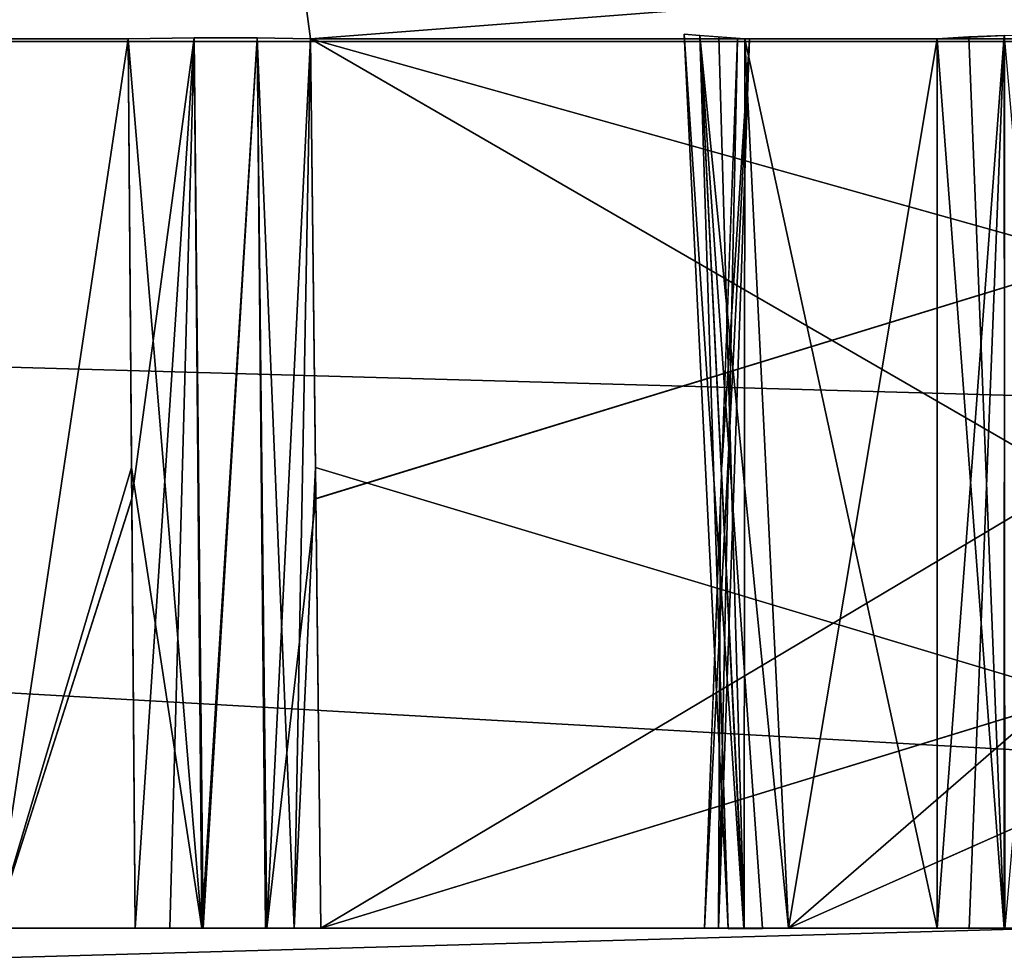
# Model space of a CAD drawing. Header units: millimetres. Extents: x -141 to 250, y -45 to 55.
# Tile 36 of 170: x -50.68 to -45.91, y 16.92 to 21.44. Entities that reach past the tile are written whole.
import ezdxf

# ---------------------------------------------------------------- set-up
doc = ezdxf.new("R2010")
doc.units = ezdxf.units.MM
doc.header["$LTSCALE"] = 52.148148
for name, color, linetype in [('147', 7, 'CONTINUOUS'), ('148', 7, 'CONTINUOUS'), ('149', 7, 'CONTINUOUS'), ('153', 7, 'CONTINUOUS'), ('164', 7, 'CONTINUOUS'), ('167', 7, 'CONTINUOUS'), ('297', 7, 'CONTINUOUS'), ('300', 7, 'CONTINUOUS'), ('362', 7, 'CONTINUOUS'), ('364', 7, 'CONTINUOUS'), ('365', 7, 'CONTINUOUS'), ('368', 7, 'CONTINUOUS'), ('369', 7, 'CONTINUOUS'), ('371', 7, 'CONTINUOUS'), ('379', 7, 'CONTINUOUS'), ('380', 7, 'CONTINUOUS'), ('382', 7, 'CONTINUOUS'), ('393', 7, 'CONTINUOUS'), ('395', 7, 'CONTINUOUS'), ('396', 7, 'CONTINUOUS'), ('637', 7, 'CONTINUOUS'), ('638', 7, 'CONTINUOUS'), ('640', 7, 'CONTINUOUS'), ('641', 7, 'CONTINUOUS'), ('649', 7, 'CONTINUOUS'), ('650', 7, 'CONTINUOUS'), ('662', 7, 'CONTINUOUS'), ('663', 7, 'CONTINUOUS'), ('736', 7, 'CONTINUOUS'), ('737', 7, 'CONTINUOUS'), ('745', 7, 'CONTINUOUS'), ('775', 7, 'CONTINUOUS')]:
    doc.layers.add(name, color=color, linetype=linetype)

msp = doc.modelspace()

# ---------------------------------------------------------------- linework, layer by layer
at = {"layer": '147', "linetype": 'Continuous'}
for points in [[(-140.0913, -0.4782, 141.0903), (139.7289, -0.4782, 141.0903), (-138.9997, 24.5218, 139.9988), (-140.0913, -0.4782, 141.0903)], [(-138.9997, 24.5218, 139.9988), (139.7289, -0.4782, 141.0903), (138.6374, 24.5218, 139.9988), (-138.9997, 24.5218, 139.9988)]]:
    msp.add_3dface(points, dxfattribs=at)
at = {"layer": '148', "linetype": 'Continuous'}
for points in [[(139.7289, -0.4782, -141.0903), (-140.0913, -0.4782, -141.0903), (138.6374, 24.5218, -139.9988), (139.7289, -0.4782, -141.0903)], [(138.6374, 24.5218, -139.9988), (-140.0913, -0.4782, -141.0903), (-138.9997, 24.5218, -139.9988), (138.6374, 24.5218, -139.9988)]]:
    msp.add_3dface(points, dxfattribs=at)
at = {"layer": '149', "linetype": 'Continuous'}
for points in [[(106.6, 21.3393, -123.2716), (-106.6, 21.3393, -123.2716), (106.6, 15.3131, -123.4294), (106.6, 21.3393, -123.2716)], [(-106.6, 21.3393, -123.2716), (106.6, 9.2869, -123.5872), (106.6, 15.3131, -123.4294), (-106.6, 21.3393, -123.2716)], [(-106.6, 15.3214, -123.4292), (106.6, 9.2869, -123.5872), (-106.6, 21.3393, -123.2716), (-106.6, 15.3214, -123.4292)]]:
    msp.add_3dface(points, dxfattribs=at)
at = {"layer": '153', "linetype": 'Continuous'}
for points in [[(-106.6, 9.2869, 123.5872), (-106.6, 15.3218, 123.4292), (106.6, 21.3393, 123.2716), (-106.6, 9.2869, 123.5872)], [(106.6, 15.3218, 123.4292), (-106.6, 9.2869, 123.5872), (106.6, 21.3393, 123.2716), (106.6, 15.3218, 123.4292)], [(-106.6, 15.3218, 123.4292), (-106.6, 21.3393, 123.2716), (106.6, 21.3393, 123.2716), (-106.6, 15.3218, 123.4292)]]:
    msp.add_3dface(points, dxfattribs=at)
at = {"layer": '164', "linetype": 'Continuous'}
for points in [[(106.6, 21.3393, 123.2716), (-106.6, 21.3393, 123.2716), (-106.6, 21.9001, 123.1469), (106.6, 21.3393, 123.2716)], [(106.6, 21.9001, 123.1469), (106.6, 21.3393, 123.2716), (-106.6, 21.9001, 123.1469), (106.6, 21.9001, 123.1469)]]:
    msp.add_3dface(points, dxfattribs=at)
at = {"layer": '167', "linetype": 'Continuous'}
for points in [[(-106.6, 21.3393, -123.2716), (106.6, 21.3393, -123.2716), (106.6, 21.9011, -123.1464), (-106.6, 21.3393, -123.2716)], [(-106.6, 21.9001, -123.1469), (-106.6, 21.3393, -123.2716), (106.6, 21.9011, -123.1464), (-106.6, 21.9001, -123.1469)]]:
    msp.add_3dface(points, dxfattribs=at)
at = {"layer": '297', "linetype": 'Continuous'}
for points in [[(-50.1518, 21.3523, -74.1989), (-50.8001, 21.3523, -74.141), (-50.8, 17.0413, -74.2916), (-50.1518, 21.3523, -74.1989)], [(-50.8, 21.3523, -81.459), (-50.1518, 21.3523, -81.4011), (-50.8, 17.0413, -81.3084), (-50.8, 21.3523, -81.459)], [(-50.1518, 21.3523, -81.4011), (-50.1344, 19.1235, -81.3187), (-50.8, 17.0413, -81.3084), (-50.1518, 21.3523, -81.4011)], [(-50.1356, 19.2745, -74.2757), (-50.1518, 21.3523, -74.1989), (-50.8, 17.0413, -74.2916), (-50.1356, 19.2745, -74.2757)], [(-47.3584, 17.0413, -78.4813), (-47.141, 21.3523, -77.8001), (-47.2916, 17.0413, -77.8), (-47.3584, 17.0413, -78.4813)], [(-47.2754, 19.2823, -78.4643), (-47.141, 21.3523, -77.8001), (-47.3584, 17.0413, -78.4813), (-47.2754, 19.2823, -78.4643)], [(-47.141, 21.3523, -77.8001), (-47.1989, 21.3523, -77.1518), (-47.2916, 17.0413, -77.8), (-47.141, 21.3523, -77.8001)], [(-47.1989, 21.3523, -77.1518), (-47.2812, 19.124, -77.1344), (-47.2916, 17.0413, -77.8), (-47.1989, 21.3523, -77.1518)], [(-47.1989, 21.3523, -78.4482), (-47.141, 21.3523, -77.8001), (-47.2754, 19.2823, -78.4643), (-47.1989, 21.3523, -78.4482)], [(-50.1187, 17.0413, -74.3584), (-50.1356, 19.2745, -74.2757), (-50.8, 17.0413, -74.2916), (-50.1187, 17.0413, -74.3584)], [(-50.1344, 19.1235, -81.3187), (-50.1187, 17.0413, -81.2416), (-50.8, 17.0413, -81.3084), (-50.1344, 19.1235, -81.3187)], [(-47.2812, 19.124, -77.1344), (-47.3584, 17.0413, -77.1187), (-47.2916, 17.0413, -77.8), (-47.2812, 19.124, -77.1344)]]:
    msp.add_3dface(points, dxfattribs=at)
at = {"layer": '300', "linetype": 'Continuous'}
for points in [[(-50.1518, 21.3523, 81.4011), (-50.8001, 21.3523, 81.459), (-50.8, 17.0413, 81.3084), (-50.1518, 21.3523, 81.4011)], [(-50.1356, 19.2739, 81.3243), (-50.1518, 21.3523, 81.4011), (-50.8, 17.0413, 81.3084), (-50.1356, 19.2739, 81.3243)], [(-50.8, 21.3523, 74.141), (-50.1518, 21.3523, 74.1989), (-50.8, 17.0413, 74.2916), (-50.8, 21.3523, 74.141)], [(-50.1518, 21.3523, 74.1989), (-50.1344, 19.1224, 74.2813), (-50.8, 17.0413, 74.2916), (-50.1518, 21.3523, 74.1989)], [(-47.2754, 19.2821, 77.1357), (-47.141, 21.3523, 77.7999), (-47.3584, 17.0413, 77.1187), (-47.2754, 19.2821, 77.1357)], [(-47.3584, 17.0413, 77.1187), (-47.141, 21.3523, 77.7999), (-47.2916, 17.0413, 77.8), (-47.3584, 17.0413, 77.1187)], [(-47.1989, 21.3523, 78.4482), (-47.2811, 19.1263, 78.4655), (-47.2916, 17.0413, 77.8), (-47.1989, 21.3523, 78.4482)], [(-47.141, 21.3523, 77.7999), (-47.1989, 21.3523, 78.4482), (-47.2916, 17.0413, 77.8), (-47.141, 21.3523, 77.7999)], [(-47.1989, 21.3523, 77.1518), (-47.141, 21.3523, 77.7999), (-47.2754, 19.2821, 77.1357), (-47.1989, 21.3523, 77.1518)], [(-50.1187, 17.0413, 81.2416), (-50.1356, 19.2739, 81.3243), (-50.8, 17.0413, 81.3084), (-50.1187, 17.0413, 81.2416)], [(-50.1344, 19.1224, 74.2813), (-50.1187, 17.0413, 74.3584), (-50.8, 17.0413, 74.2916), (-50.1344, 19.1224, 74.2813)], [(-47.2811, 19.1263, 78.4655), (-47.3584, 17.0413, 78.4813), (-47.2916, 17.0413, 77.8), (-47.2811, 19.1263, 78.4655)]]:
    msp.add_3dface(points, dxfattribs=at)
at = {"layer": '362', "linetype": 'Continuous'}
for points in [[(-49.2681, 21.3523, -81.678), (-41.978, 21.3523, -88.9681), (-49.242, 19.1235, -81.594), (-49.2681, 21.3523, -81.678)], [(-49.242, 19.1235, -81.594), (-41.978, 21.3523, -88.9681), (-49.2179, 17.0413, -81.5153), (-49.242, 19.1235, -81.594)], [(-41.978, 21.3523, -88.9681), (-41.9001, 19.2838, -88.9439), (-49.2179, 17.0413, -81.5153), (-41.978, 21.3523, -88.9681)], [(-41.9001, 19.2838, -88.9439), (-41.8153, 17.0413, -88.9179), (-49.2179, 17.0413, -81.5153), (-41.9001, 19.2838, -88.9439)]]:
    msp.add_3dface(points, dxfattribs=at)
at = {"layer": '364', "linetype": 'Continuous'}
for points in [[(-47.1641, 21.3523, -97.2179), (-46.9512, 17.0413, -97.2179), (-41.978, 21.3523, -92.0319), (-47.1641, 21.3523, -97.2179)], [(-41.978, 21.3523, -92.0319), (-46.9512, 17.0413, -97.2179), (-41.9001, 19.2839, -92.0561), (-41.978, 21.3523, -92.0319)], [(-41.9001, 19.2839, -92.0561), (-46.9512, 17.0413, -97.2179), (-41.8153, 17.0413, -92.0821), (-41.9001, 19.2839, -92.0561)]]:
    msp.add_3dface(points, dxfattribs=at)
at = {"layer": '365', "linetype": 'Continuous'}
for points in [[(-47.1641, 21.3523, -98.6313), (-46.2313, 17.0413, -99.3512), (-46.9512, 17.0413, -98.6313), (-47.1641, 21.3523, -98.6313)], [(-46.2313, 21.3523, -99.5641), (-46.2313, 17.0413, -99.3512), (-47.1641, 21.3523, -98.6313), (-46.2313, 21.3523, -99.5641)]]:
    msp.add_3dface(points, dxfattribs=at)
at = {"layer": '368', "linetype": 'Continuous'}
for points in [[(-47.1641, 21.3523, -56.9687), (-46.9512, 17.0413, -56.9687), (-46.2313, 21.3523, -56.0359), (-47.1641, 21.3523, -56.9687)], [(-46.2313, 21.3523, -56.0359), (-46.9512, 17.0413, -56.9687), (-46.2313, 17.0413, -56.2488), (-46.2313, 21.3523, -56.0359)]]:
    msp.add_3dface(points, dxfattribs=at)
at = {"layer": '369', "linetype": 'Continuous'}
for points in [[(-47.1641, 21.3523, -58.3821), (-41.978, 21.3523, -63.5681), (-46.9512, 17.0413, -58.3821), (-47.1641, 21.3523, -58.3821)], [(-41.978, 21.3523, -63.5681), (-41.9001, 19.2849, -63.5439), (-46.9512, 17.0413, -58.3821), (-41.978, 21.3523, -63.5681)], [(-41.9001, 19.2849, -63.5439), (-41.8153, 17.0413, -63.5179), (-46.9512, 17.0413, -58.3821), (-41.9001, 19.2849, -63.5439)]]:
    msp.add_3dface(points, dxfattribs=at)
at = {"layer": '371', "linetype": 'Continuous'}
for points in [[(-41.978, 21.3523, -66.6319), (-49.2681, 21.3523, -73.922), (-41.9001, 19.2849, -66.6561), (-41.978, 21.3523, -66.6319)], [(-49.2681, 21.3523, -73.922), (-49.2438, 19.2745, -74.0003), (-41.8153, 17.0413, -66.6821), (-49.2681, 21.3523, -73.922)], [(-41.9001, 19.2849, -66.6561), (-49.2681, 21.3523, -73.922), (-41.8153, 17.0413, -66.6821), (-41.9001, 19.2849, -66.6561)], [(-49.2438, 19.2745, -74.0003), (-49.2179, 17.0413, -74.0847), (-41.8153, 17.0413, -66.6821), (-49.2438, 19.2745, -74.0003)]]:
    msp.add_3dface(points, dxfattribs=at)
at = {"layer": '379', "linetype": 'Continuous'}
for points in [[(-47.1641, 21.3523, 98.6313), (-46.9512, 17.0413, 98.6313), (-46.2313, 21.3523, 99.5641), (-47.1641, 21.3523, 98.6313)], [(-46.2313, 21.3523, 99.5641), (-46.9512, 17.0413, 98.6313), (-46.2313, 17.0413, 99.3512), (-46.2313, 21.3523, 99.5641)]]:
    msp.add_3dface(points, dxfattribs=at)
at = {"layer": '380', "linetype": 'Continuous'}
for points in [[(-47.1641, 21.3523, 97.2179), (-41.978, 21.3523, 92.0319), (-46.9512, 17.0413, 97.2179), (-47.1641, 21.3523, 97.2179)], [(-41.978, 21.3523, 92.0319), (-41.9001, 19.2851, 92.0561), (-46.9512, 17.0413, 97.2179), (-41.978, 21.3523, 92.0319)], [(-41.9001, 19.2851, 92.0561), (-41.8153, 17.0413, 92.0821), (-46.9512, 17.0413, 97.2179), (-41.9001, 19.2851, 92.0561)]]:
    msp.add_3dface(points, dxfattribs=at)
at = {"layer": '382', "linetype": 'Continuous'}
for points in [[(-41.978, 21.3523, 88.9681), (-49.2681, 21.3523, 81.678), (-41.9002, 19.2852, 88.9439), (-41.978, 21.3523, 88.9681)], [(-41.9002, 19.2852, 88.9439), (-49.2681, 21.3523, 81.678), (-41.8153, 17.0413, 88.9179), (-41.9002, 19.2852, 88.9439)], [(-49.2681, 21.3523, 81.678), (-49.2438, 19.2739, 81.5997), (-41.8153, 17.0413, 88.9179), (-49.2681, 21.3523, 81.678)], [(-49.2438, 19.2739, 81.5997), (-49.2179, 17.0413, 81.5153), (-41.8153, 17.0413, 88.9179), (-49.2438, 19.2739, 81.5997)]]:
    msp.add_3dface(points, dxfattribs=at)
at = {"layer": '393', "linetype": 'Continuous'}
for points in [[(-49.2681, 21.3523, 73.922), (-41.978, 21.3523, 66.6319), (-49.242, 19.1224, 74.006), (-49.2681, 21.3523, 73.922)], [(-49.242, 19.1224, 74.006), (-41.978, 21.3523, 66.6319), (-49.2179, 17.0413, 74.0847), (-49.242, 19.1224, 74.006)], [(-41.978, 21.3523, 66.6319), (-41.9001, 19.2849, 66.6561), (-49.2179, 17.0413, 74.0847), (-41.978, 21.3523, 66.6319)], [(-41.9001, 19.2849, 66.6561), (-41.8153, 17.0413, 66.6821), (-49.2179, 17.0413, 74.0847), (-41.9001, 19.2849, 66.6561)]]:
    msp.add_3dface(points, dxfattribs=at)
at = {"layer": '395', "linetype": 'Continuous'}
for points in [[(-47.1641, 21.3523, 58.3821), (-46.9512, 17.0413, 58.3821), (-41.978, 21.3523, 63.5681), (-47.1641, 21.3523, 58.3821)], [(-41.978, 21.3523, 63.5681), (-46.9512, 17.0413, 58.3821), (-41.9001, 19.2849, 63.5439), (-41.978, 21.3523, 63.5681)], [(-41.9001, 19.2849, 63.5439), (-46.9512, 17.0413, 58.3821), (-41.8153, 17.0413, 63.5179), (-41.9001, 19.2849, 63.5439)]]:
    msp.add_3dface(points, dxfattribs=at)
at = {"layer": '396', "linetype": 'Continuous'}
for points in [[(-47.1641, 21.3523, 56.9687), (-46.2313, 17.0413, 56.2488), (-46.9512, 17.0413, 56.9687), (-47.1641, 21.3523, 56.9687)], [(-46.2313, 21.3523, 56.0359), (-46.2313, 17.0413, 56.2488), (-47.1641, 21.3523, 56.9687), (-46.2313, 21.3523, 56.0359)]]:
    msp.add_3dface(points, dxfattribs=at)
at = {"layer": '637', "linetype": 'Continuous'}
for points in [[(-47.3814, 21.3684, -97.5418), (-47.458, 21.374, -97.9233), (-47.1689, 17.0386, -97.5449), (-47.3814, 21.3684, -97.5418)], [(-47.1689, 17.0386, -97.5449), (-47.458, 21.374, -97.9233), (-47.2438, 17.0377, -97.9263), (-47.1689, 17.0386, -97.5449)], [(-47.458, 21.374, -97.9233), (-47.3824, 21.3684, -98.305), (-47.2438, 17.0377, -97.9263), (-47.458, 21.374, -97.9233)], [(-47.3824, 21.3684, -98.305), (-47.2902, 21.3616, -98.4778), (-47.1676, 17.0386, -98.3075), (-47.3824, 21.3684, -98.305)], [(-47.2438, 17.0377, -97.9263), (-47.3824, 21.3684, -98.305), (-47.1676, 17.0386, -98.3075), (-47.2438, 17.0377, -97.9263)], [(-47.0773, 17.0397, -97.3723), (-47.3814, 21.3684, -97.5418), (-47.1689, 17.0386, -97.5449), (-47.0773, 17.0397, -97.3723)], [(-46.9512, 17.0413, -97.2179), (-47.1641, 21.3523, -97.2179), (-47.3814, 21.3684, -97.5418), (-46.9512, 17.0413, -97.2179)], [(-46.9512, 17.0413, -97.2179), (-47.3814, 21.3684, -97.5418), (-47.0773, 17.0397, -97.3723), (-46.9512, 17.0413, -97.2179)], [(-47.2902, 21.3616, -98.4778), (-47.1641, 21.3523, -98.6313), (-47.1676, 17.0386, -98.3075), (-47.2902, 21.3616, -98.4778)], [(-47.1641, 21.3523, -98.6313), (-46.9512, 17.0413, -98.6313), (-47.1676, 17.0386, -98.3075), (-47.1641, 21.3523, -98.6313)]]:
    msp.add_3dface(points, dxfattribs=at)
at = {"layer": '638', "linetype": 'Continuous'}
for points in [[(-46.2313, 17.0413, -99.3512), (-45.9074, 21.3684, -99.7814), (-46.0769, 17.0397, -99.4773), (-46.2313, 17.0413, -99.3512)], [(-46.2313, 17.0413, -99.3512), (-46.2313, 21.3523, -99.5641), (-45.9074, 21.3684, -99.7814), (-46.2313, 17.0413, -99.3512)], [(-46.0769, 17.0397, -99.4773), (-45.9074, 21.3684, -99.7814), (-45.9044, 17.0386, -99.5689), (-46.0769, 17.0397, -99.4773)], [(-45.9074, 21.3684, -99.7814), (-45.5259, 21.374, -99.858), (-45.9044, 17.0386, -99.5689), (-45.9074, 21.3684, -99.7814)]]:
    msp.add_3dface(points, dxfattribs=at)
at = {"layer": '640', "linetype": 'Continuous'}
for points in [[(-46.0778, 21.3616, -55.9098), (-46.2313, 21.3523, -56.0359), (-45.9075, 17.0386, -56.0324), (-46.0778, 21.3616, -55.9098)], [(-46.2313, 21.3523, -56.0359), (-46.2313, 17.0413, -56.2488), (-45.9075, 17.0386, -56.0324), (-46.2313, 21.3523, -56.0359)], [(-45.905, 21.3684, -55.8176), (-46.0778, 21.3616, -55.9098), (-45.9075, 17.0386, -56.0324), (-45.905, 21.3684, -55.8176)], [(-45.5263, 17.0377, -55.9562), (-45.905, 21.3684, -55.8176), (-45.9075, 17.0386, -56.0324), (-45.5263, 17.0377, -55.9562)]]:
    msp.add_3dface(points, dxfattribs=at)
at = {"layer": '641', "linetype": 'Continuous'}
for points in [[(-47.3814, 21.3684, -57.2926), (-47.458, 21.374, -57.6741), (-47.1689, 17.0386, -57.2956), (-47.3814, 21.3684, -57.2926)], [(-47.1689, 17.0386, -57.2956), (-47.458, 21.374, -57.6741), (-47.2438, 17.0377, -57.6771), (-47.1689, 17.0386, -57.2956)], [(-47.458, 21.374, -57.6741), (-47.3824, 21.3684, -58.0558), (-47.2438, 17.0377, -57.6771), (-47.458, 21.374, -57.6741)], [(-47.2438, 17.0377, -57.6771), (-47.3824, 21.3684, -58.0558), (-47.1676, 17.0386, -58.0582), (-47.2438, 17.0377, -57.6771)], [(-47.3824, 21.3684, -58.0558), (-47.2902, 21.3616, -58.2285), (-47.1676, 17.0386, -58.0582), (-47.3824, 21.3684, -58.0558)], [(-46.9512, 17.0413, -56.9687), (-47.3814, 21.3684, -57.2926), (-47.0773, 17.0397, -57.1231), (-46.9512, 17.0413, -56.9687)], [(-47.0773, 17.0397, -57.1231), (-47.3814, 21.3684, -57.2926), (-47.1689, 17.0386, -57.2956), (-47.0773, 17.0397, -57.1231)], [(-46.9512, 17.0413, -56.9687), (-47.1641, 21.3523, -56.9687), (-47.3814, 21.3684, -57.2926), (-46.9512, 17.0413, -56.9687)], [(-47.2902, 21.3616, -58.2285), (-47.1641, 21.3523, -58.3821), (-47.1676, 17.0386, -58.0582), (-47.2902, 21.3616, -58.2285)], [(-47.1641, 21.3523, -58.3821), (-46.9512, 17.0413, -58.3821), (-47.1676, 17.0386, -58.0582), (-47.1641, 21.3523, -58.3821)]]:
    msp.add_3dface(points, dxfattribs=at)
at = {"layer": '649', "linetype": 'Continuous'}
for points in [[(-46.0778, 21.3616, 99.6902), (-46.2313, 21.3523, 99.5641), (-45.9075, 17.0386, 99.5676), (-46.0778, 21.3616, 99.6902)], [(-46.2313, 21.3523, 99.5641), (-46.2313, 17.0413, 99.3512), (-45.9075, 17.0386, 99.5676), (-46.2313, 21.3523, 99.5641)], [(-45.905, 21.3684, 99.7824), (-46.0778, 21.3616, 99.6902), (-45.9075, 17.0386, 99.5676), (-45.905, 21.3684, 99.7824)], [(-45.5263, 17.0377, 99.6438), (-45.905, 21.3684, 99.7824), (-45.9075, 17.0386, 99.5676), (-45.5263, 17.0377, 99.6438)]]:
    msp.add_3dface(points, dxfattribs=at)
at = {"layer": '650', "linetype": 'Continuous'}
for points in [[(-47.3814, 21.3684, 98.3074), (-47.458, 21.374, 97.9259), (-47.1689, 17.0386, 98.3044), (-47.3814, 21.3684, 98.3074)], [(-47.1689, 17.0386, 98.3044), (-47.458, 21.374, 97.9259), (-47.2438, 17.0377, 97.9229), (-47.1689, 17.0386, 98.3044)], [(-47.458, 21.374, 97.9259), (-47.3824, 21.3684, 97.5442), (-47.2438, 17.0377, 97.9229), (-47.458, 21.374, 97.9259)], [(-47.2438, 17.0377, 97.9229), (-47.3824, 21.3684, 97.5442), (-47.1676, 17.0386, 97.5418), (-47.2438, 17.0377, 97.9229)], [(-47.3824, 21.3684, 97.5442), (-47.2902, 21.3616, 97.3715), (-47.1676, 17.0386, 97.5418), (-47.3824, 21.3684, 97.5442)], [(-46.9512, 17.0413, 98.6313), (-47.3814, 21.3684, 98.3074), (-47.0773, 17.0397, 98.4769), (-46.9512, 17.0413, 98.6313)], [(-46.9512, 17.0413, 98.6313), (-47.1641, 21.3523, 98.6313), (-47.3814, 21.3684, 98.3074), (-46.9512, 17.0413, 98.6313)], [(-47.0773, 17.0397, 98.4769), (-47.3814, 21.3684, 98.3074), (-47.1689, 17.0386, 98.3044), (-47.0773, 17.0397, 98.4769)], [(-47.2902, 21.3616, 97.3715), (-47.1641, 21.3523, 97.2179), (-47.1676, 17.0386, 97.5418), (-47.2902, 21.3616, 97.3715)], [(-47.1641, 21.3523, 97.2179), (-46.9512, 17.0413, 97.2179), (-47.1676, 17.0386, 97.5418), (-47.1641, 21.3523, 97.2179)]]:
    msp.add_3dface(points, dxfattribs=at)
at = {"layer": '662', "linetype": 'Continuous'}
for points in [[(-47.1689, 17.0386, 58.0551), (-47.458, 21.374, 57.6767), (-47.2438, 17.0377, 57.6737), (-47.1689, 17.0386, 58.0551)], [(-47.3814, 21.3684, 58.0582), (-47.458, 21.374, 57.6767), (-47.1689, 17.0386, 58.0551), (-47.3814, 21.3684, 58.0582)], [(-47.458, 21.374, 57.6767), (-47.3824, 21.3684, 57.295), (-47.2438, 17.0377, 57.6737), (-47.458, 21.374, 57.6767)], [(-47.2438, 17.0377, 57.6737), (-47.3824, 21.3684, 57.295), (-47.1676, 17.0386, 57.2925), (-47.2438, 17.0377, 57.6737)], [(-47.3824, 21.3684, 57.295), (-47.2902, 21.3616, 57.1222), (-47.1676, 17.0386, 57.2925), (-47.3824, 21.3684, 57.295)], [(-47.0773, 17.0397, 58.2277), (-47.3814, 21.3684, 58.0582), (-47.1689, 17.0386, 58.0551), (-47.0773, 17.0397, 58.2277)], [(-46.9512, 17.0413, 58.3821), (-47.3814, 21.3684, 58.0582), (-47.0773, 17.0397, 58.2277), (-46.9512, 17.0413, 58.3821)], [(-46.9512, 17.0413, 58.3821), (-47.1641, 21.3523, 58.3821), (-47.3814, 21.3684, 58.0582), (-46.9512, 17.0413, 58.3821)], [(-47.2902, 21.3616, 57.1222), (-47.1641, 21.3523, 56.9687), (-47.1676, 17.0386, 57.2925), (-47.2902, 21.3616, 57.1222)], [(-47.1641, 21.3523, 56.9687), (-46.9512, 17.0413, 56.9687), (-47.1676, 17.0386, 57.2925), (-47.1641, 21.3523, 56.9687)]]:
    msp.add_3dface(points, dxfattribs=at)
at = {"layer": '663', "linetype": 'Continuous'}
for points in [[(-46.2313, 17.0413, 56.2488), (-45.9074, 21.3684, 55.8186), (-46.0769, 17.0397, 56.1227), (-46.2313, 17.0413, 56.2488)], [(-46.2313, 17.0413, 56.2488), (-46.2313, 21.3523, 56.0359), (-45.9074, 21.3684, 55.8186), (-46.2313, 17.0413, 56.2488)], [(-46.0769, 17.0397, 56.1227), (-45.9074, 21.3684, 55.8186), (-45.9044, 17.0386, 56.0311), (-46.0769, 17.0397, 56.1227)], [(-45.9074, 21.3684, 55.8186), (-45.5259, 21.374, 55.742), (-45.9044, 17.0386, 56.0311), (-45.9074, 21.3684, 55.8186)]]:
    msp.add_3dface(points, dxfattribs=at)
at = {"layer": '736', "linetype": 'Continuous'}
for points in [[(-50.1344, 19.1235, -81.3187), (-50.1518, 21.3523, -81.4011), (-49.8323, 21.3563, -81.3957), (-50.1344, 19.1235, -81.3187)], [(-50.1187, 17.0413, -81.2416), (-50.1344, 19.1235, -81.3187), (-49.8323, 21.3563, -81.3957), (-50.1187, 17.0413, -81.2416)], [(-50.1187, 17.0413, -81.2416), (-49.8323, 21.3563, -81.3957), (-49.9497, 17.0406, -81.2229), (-50.1187, 17.0413, -81.2416)], [(-49.9497, 17.0406, -81.2229), (-49.8323, 21.3563, -81.3957), (-49.7882, 17.0402, -81.2319), (-49.9497, 17.0406, -81.2229)], [(-49.8323, 21.3563, -81.3957), (-49.5274, 21.3563, -81.4912), (-49.7882, 17.0402, -81.2319), (-49.8323, 21.3563, -81.3957)], [(-49.7882, 17.0402, -81.2319), (-49.5274, 21.3563, -81.4912), (-49.4805, 17.0402, -81.3266), (-49.7882, 17.0402, -81.2319)], [(-49.5274, 21.3563, -81.4912), (-49.2681, 21.3523, -81.678), (-49.4805, 17.0402, -81.3266), (-49.5274, 21.3563, -81.4912)], [(-49.2681, 21.3523, -81.678), (-49.242, 19.1235, -81.594), (-49.4805, 17.0402, -81.3266), (-49.2681, 21.3523, -81.678)], [(-49.242, 19.1235, -81.594), (-49.2179, 17.0413, -81.5153), (-49.4805, 17.0402, -81.3266), (-49.242, 19.1235, -81.594)]]:
    msp.add_3dface(points, dxfattribs=at)
at = {"layer": '737', "linetype": 'Continuous'}
for points in [[(-49.8323, 21.3563, 81.3957), (-50.1518, 21.3523, 81.4011), (-49.7955, 17.0402, 81.2309), (-49.8323, 21.3563, 81.3957)], [(-50.1518, 21.3523, 81.4011), (-50.1356, 19.2739, 81.3243), (-49.7955, 17.0402, 81.2309), (-50.1518, 21.3523, 81.4011)], [(-49.5274, 21.3563, 81.4912), (-49.8323, 21.3563, 81.3957), (-49.7955, 17.0402, 81.2309), (-49.5274, 21.3563, 81.4912)], [(-49.4872, 17.0402, 81.3234), (-49.5274, 21.3563, 81.4912), (-49.7955, 17.0402, 81.2309), (-49.4872, 17.0402, 81.3234)], [(-49.3479, 17.0406, 81.4057), (-49.5274, 21.3563, 81.4912), (-49.4872, 17.0402, 81.3234), (-49.3479, 17.0406, 81.4057)], [(-49.2681, 21.3523, 81.678), (-49.5274, 21.3563, 81.4912), (-49.3479, 17.0406, 81.4057), (-49.2681, 21.3523, 81.678)], [(-49.2438, 19.2739, 81.5997), (-49.2681, 21.3523, 81.678), (-49.3479, 17.0406, 81.4057), (-49.2438, 19.2739, 81.5997)], [(-50.1356, 19.2739, 81.3243), (-50.1187, 17.0413, 81.2416), (-49.7955, 17.0402, 81.2309), (-50.1356, 19.2739, 81.3243)], [(-49.2179, 17.0413, 81.5153), (-49.2438, 19.2739, 81.5997), (-49.3479, 17.0406, 81.4057), (-49.2179, 17.0413, 81.5153)]]:
    msp.add_3dface(points, dxfattribs=at)
at = {"layer": '745', "linetype": 'Continuous'}
for points in [[(-49.3424, 21.9064, 81.7835), (-49.2681, 21.3523, 81.678), (-42.0835, 21.9065, 89.0424), (-49.3424, 21.9064, 81.7835)], [(-49.2681, 21.3523, 81.678), (-41.978, 21.3523, 88.9681), (-42.0835, 21.9065, 89.0424), (-49.2681, 21.3523, 81.678)]]:
    msp.add_3dface(points, dxfattribs=at)
at = {"layer": '775', "linetype": 'Continuous'}
for points in [[(-41.978, 21.3523, -88.9681), (-49.2681, 21.3523, -81.678), (-49.3424, 21.9064, -81.7835), (-41.978, 21.3523, -88.9681)], [(-42.0835, 21.9064, -89.0424), (-41.978, 21.3523, -88.9681), (-49.3424, 21.9064, -81.7835), (-42.0835, 21.9064, -89.0424)]]:
    msp.add_3dface(points, dxfattribs=at)

doc.saveas('drawing.dxf')
